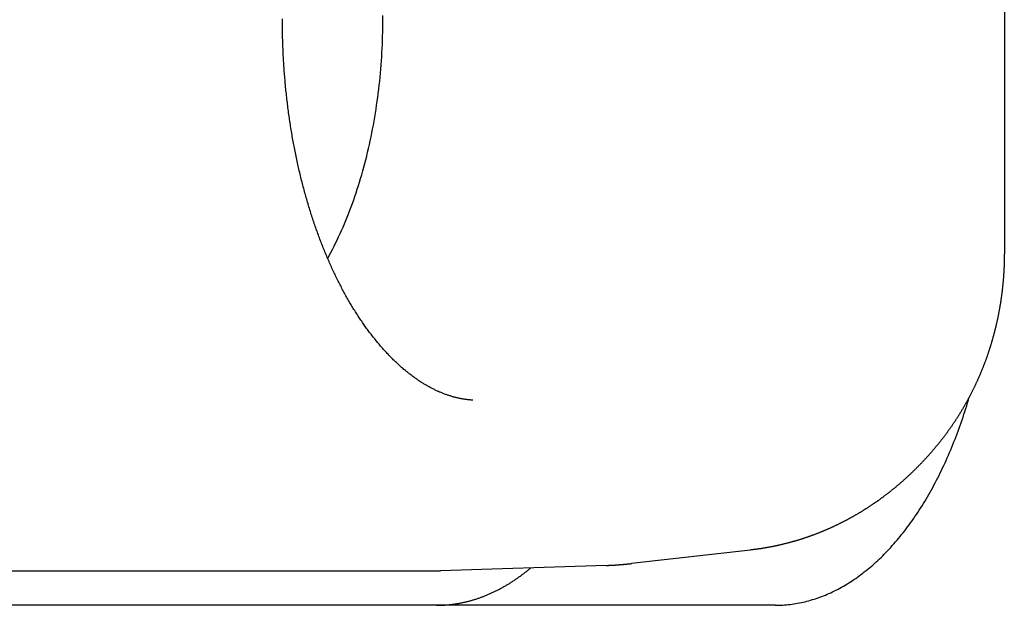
# Model space of a CAD drawing. Extents: x 987 to 2641, y 1244 to 2490.
# Tile 77 of 138: x 2582 to 2596, y 1753 to 1762. Entities that reach past the tile are written whole.
import ezdxf

# ---------------------------------------------------------------- set-up
doc = ezdxf.new("R2010")
doc.units = 0
doc.layers.add('KF_GRAVIS_8_REAR', color=7, linetype='CONTINUOUS')

# ---------------------------------------------------------------- blocks, each defined once
blk = doc.blocks.new('KF_GRAVIS_8_REAR')
at = {"layer": 'KF_GRAVIS_8_REAR'}
for p, q in [((81.94139, -380.61682), (81.94139, -387.38318)), ((78.25869, -391.69744), (76.52949, -391.89401)), ((57.29782, -392), (73.70168, -392)), ((76.16399, -391.92069), (73.75525, -391.99913)), ((72.71031, -392.5), (59.17511, -392.5)), ((78.61561, -392.5), (72.71031, -392.5))]:
    blk.add_line(p, q, dxfattribs=at)
for points in [[(74.2283, -389.523, 0), (74.2183, -389.523, 0), (74.2083, -389.522, 0), (74.1982, -389.521, 0), (74.1881, -389.52, 0), (74.1781, -389.519, 0), (74.168, -389.518, 0), (74.1579, -389.517, 0), (74.1477, -389.516, 0), (74.1376, -389.515, 0), (74.1274, -389.513, 0), (74.1173, -389.512, 0), (74.1071, -389.51, 0), (74.0969, -389.509, 0), (74.0867, -389.507, 0), (74.0765, -389.505, 0), (74.0663, -389.503, 0), (74.0561, -389.501, 0), (74.0458, -389.499, 0), (74.0355, -389.497, 0), (74.0253, -389.495, 0), (74.015, -389.493, 0), (74.0047, -389.49, 0), (73.9944, -389.488, 0), (73.9841, -389.485, 0), (73.9737, -389.483, 0), (73.9634, -389.48, 0), (73.953, -389.477, 0), (73.9427, -389.475, 0), (73.9323, -389.472, 0), (73.9219, -389.469, 0), (73.9115, -389.465, 0), (73.9011, -389.462, 0), (73.8907, -389.459, 0), (73.8802, -389.456, 0), (73.8698, -389.452, 0), (73.8593, -389.449, 0), (73.8489, -389.445, 0), (73.8384, -389.441, 0), (73.8279, -389.438, 0), (73.8174, -389.434, 0), (73.8069, -389.43, 0), (73.7964, -389.426, 0), (73.7858, -389.421, 0), (73.7753, -389.417, 0), (73.7647, -389.413, 0), (73.7542, -389.408, 0), (73.7436, -389.404, 0), (73.733, -389.399, 0), (73.7224, -389.395, 0), (73.7118, -389.39, 0), (73.7012, -389.385, 0), (73.6906, -389.38, 0), (73.68, -389.375, 0), (73.6694, -389.37, 0), (73.6587, -389.365, 0), (73.6481, -389.359, 0), (73.6374, -389.354, 0), (73.6267, -389.348, 0), (73.616, -389.343, 0), (73.6054, -389.337, 0), (73.5947, -389.331, 0), (73.5839, -389.325, 0), (73.5732, -389.319, 0), (73.5625, -389.313, 0), (73.5518, -389.307, 0), (73.541, -389.301, 0), (73.5303, -389.294, 0), (73.5195, -389.288, 0), (73.5088, -389.281, 0), (73.498, -389.274, 0), (73.4872, -389.268, 0), (73.4764, -389.261, 0), (73.4656, -389.254, 0), (73.4548, -389.247, 0), (73.444, -389.24, 0), (73.4332, -389.232, 0), (73.4224, -389.225, 0), (73.4115, -389.217, 0), (73.4007, -389.21, 0), (73.3898, -389.202, 0), (73.379, -389.194, 0), (73.3681, -389.187, 0), (73.3572, -389.179, 0), (73.3464, -389.17, 0), (73.3355, -389.162, 0), (73.3246, -389.154, 0), (73.3137, -389.146, 0), (73.3028, -389.137, 0), (73.2919, -389.129, 0), (73.281, -389.12, 0), (73.27, -389.111, 0), (73.2591, -389.102, 0), (73.2482, -389.093, 0), (73.2372, -389.084, 0), (73.2263, -389.075, 0), (73.2153, -389.065, 0), (73.2044, -389.056, 0), (73.1934, -389.047, 0), (73.1825, -389.037, 0), (73.1715, -389.027, 0), (73.1605, -389.017, 0), (73.1495, -389.007, 0), (73.1385, -388.997, 0), (73.1276, -388.987, 0), (73.1166, -388.977, 0), (73.1056, -388.966, 0), (73.0946, -388.956, 0), (73.0837, -388.945, 0), (73.0727, -388.935, 0), (73.0617, -388.924, 0), (73.0508, -388.913, 0), (73.0399, -388.902, 0), (73.0289, -388.891, 0), (73.018, -388.879, 0), (73.0071, -388.868, 0), (72.9962, -388.857, 0), (72.9853, -388.845, 0), (72.9744, -388.833, 0), (72.9635, -388.822, 0), (72.9527, -388.81, 0), (72.9418, -388.798, 0), (72.931, -388.786, 0), (72.9201, -388.774, 0), (72.9093, -388.761, 0), (72.8985, -388.749, 0), (72.8877, -388.737, 0), (72.8769, -388.724, 0), (72.8662, -388.711, 0), (72.8554, -388.699, 0), (72.8447, -388.686, 0), (72.8339, -388.673, 0), (72.8232, -388.66, 0), (72.8126, -388.647, 0), (72.8019, -388.633, 0), (72.7912, -388.62, 0), (72.7806, -388.606, 0), (72.77, -388.593, 0), (72.7594, -388.579, 0), (72.7488, -388.565, 0), (72.7382, -388.552, 0), (72.7277, -388.538, 0), (72.7172, -388.524, 0), (72.7067, -388.509, 0), (72.6962, -388.495, 0), (72.6857, -388.481, 0), (72.6753, -388.466, 0), (72.6649, -388.452, 0), (72.6545, -388.437, 0), (72.6441, -388.422, 0), (72.6338, -388.408, 0), (72.6235, -388.393, 0), (72.6132, -388.378, 0), (72.6029, -388.362, 0), (72.5927, -388.347, 0), (72.5825, -388.332, 0), (72.5723, -388.316, 0), (72.5621, -388.301, 0), (72.552, -388.285, 0), (72.5419, -388.27, 0), (72.5318, -388.254, 0), (72.5217, -388.238, 0), (72.5117, -388.222, 0), (72.5017, -388.206, 0), (72.4918, -388.19, 0), (72.4818, -388.174, 0), (72.4719, -388.157, 0), (72.4621, -388.141, 0), (72.4522, -388.124, 0), (72.4424, -388.108, 0), (72.4326, -388.091, 0), (72.4229, -388.074, 0), (72.4132, -388.057, 0), (72.4035, -388.04, 0), (72.3939, -388.023, 0), (72.3843, -388.006, 0), (72.3747, -387.989, 0), (72.3652, -387.971, 0), (72.3557, -387.954, 0), (72.3462, -387.936, 0), (72.3368, -387.919, 0), (72.3274, -387.901, 0), (72.3181, -387.883, 0), (72.3087, -387.865, 0), (72.2995, -387.847, 0), (72.2902, -387.829, 0), (72.281, -387.811, 0), (72.2719, -387.793, 0), (72.2627, -387.774, 0), (72.2537, -387.756, 0), (72.2446, -387.738, 0), (72.2356, -387.719, 0), (72.2266, -387.7, 0), (72.2177, -387.682, 0), (72.2088, -387.663, 0), (72.2, -387.644, 0), (72.1912, -387.625, 0), (72.1824, -387.606, 0), (72.1737, -387.587, 0), (72.165, -387.568, 0), (72.1563, -387.548, 0), (72.1477, -387.529, 0), (72.1392, -387.509, 0), (72.1307, -387.49, 0), (72.1222, -387.47, 0), (72.1138, -387.451, 0), (72.1054, -387.431, 0), (72.097, -387.411, 0), (72.0887, -387.391, 0), (72.0805, -387.371, 0), (72.0723, -387.351, 0), (72.0641, -387.331, 0), (72.056, -387.311, 0), (72.0479, -387.291, 0), (72.0399, -387.27, 0), (72.0319, -387.25, 0), (72.024, -387.229, 0), (72.0161, -387.209, 0), (72.0083, -387.188, 0), (72.0005, -387.167, 0), (71.9927, -387.147, 0), (71.985, -387.126, 0), (71.9774, -387.105, 0), (71.9698, -387.084, 0), (71.9622, -387.063, 0), (71.9547, -387.042, 0), (71.9473, -387.021, 0), (71.9399, -386.999, 0), (71.9325, -386.978, 0), (71.9252, -386.957, 0), (71.918, -386.935, 0), (71.9107, -386.914, 0), (71.9036, -386.892, 0), (71.8965, -386.871, 0), (71.8894, -386.849, 0), (71.8824, -386.827, 0), (71.8755, -386.805, 0), (71.8686, -386.783, 0), (71.8618, -386.761, 0), (71.855, -386.739, 0), (71.8482, -386.717, 0), (71.8416, -386.695, 0), (71.8349, -386.673, 0), (71.8284, -386.651, 0), (71.8218, -386.628, 0), (71.8154, -386.606, 0), (71.8089, -386.584, 0), (71.8026, -386.561, 0), (71.7963, -386.539, 0), (71.79, -386.516, 0), (71.7838, -386.493, 0), (71.7777, -386.471, 0), (71.7716, -386.448, 0), (71.7656, -386.425, 0), (71.7596, -386.402, 0), (71.7537, -386.379, 0), (71.7478, -386.356, 0), (71.742, -386.333, 0), (71.7363, -386.31, 0), (71.7306, -386.287, 0), (71.7249, -386.264, 0), (71.7193, -386.241, 0), (71.7138, -386.217, 0), (71.7083, -386.194, 0), (71.7029, -386.171, 0), (71.6976, -386.147, 0), (71.6923, -386.124, 0), (71.687, -386.1, 0), (71.6818, -386.077, 0), (71.6767, -386.053, 0), (71.6716, -386.029, 0), (71.6666, -386.006, 0), (71.6617, -385.982, 0), (71.6568, -385.958, 0), (71.6519, -385.934, 0), (71.6471, -385.91, 0), (71.6424, -385.886, 0), (71.6377, -385.862, 0), (71.6331, -385.838, 0), (71.6286, -385.814, 0), (71.6241, -385.79, 0), (71.6197, -385.766, 0), (71.6153, -385.742, 0), (71.611, -385.718, 0), (71.6067, -385.694, 0), (71.6025, -385.669, 0), (71.5984, -385.645, 0), (71.5943, -385.621, 0), (71.5903, -385.596, 0), (71.5864, -385.572, 0), (71.5825, -385.548, 0), (71.5786, -385.523, 0), (71.5749, -385.499, 0), (71.5711, -385.474, 0), (71.5675, -385.449, 0), (71.5639, -385.425, 0), (71.5604, -385.4, 0), (71.5569, -385.375, 0), (71.5535, -385.351, 0), (71.5501, -385.326, 0), (71.5469, -385.301, 0), (71.5436, -385.277, 0), (71.5405, -385.252, 0), (71.5374, -385.227, 0), (71.5343, -385.202, 0), (71.5314, -385.177, 0), (71.5285, -385.152, 0), (71.5256, -385.127, 0), (71.5228, -385.102, 0), (71.5201, -385.077, 0), (71.5174, -385.052, 0), (71.5148, -385.027, 0), (71.5123, -385.002, 0), (71.5098, -384.977, 0), (71.5074, -384.952, 0), (71.5051, -384.927, 0), (71.5028, -384.902, 0), (71.5006, -384.876, 0), (71.4984, -384.851, 0), (71.4963, -384.826, 0), (71.4943, -384.801, 0), (71.4923, -384.776, 0), (71.4904, -384.75, 0), (71.4886, -384.725, 0), (71.4868, -384.7, 0), (71.4851, -384.674, 0), (71.4834, -384.649, 0), (71.4819, -384.624, 0), (71.4803, -384.598, 0), (71.4789, -384.573, 0), (71.4775, -384.548, 0), (71.4761, -384.522, 0), (71.4749, -384.497, 0), (71.4737, -384.471, 0), (71.4725, -384.446, 0), (71.4714, -384.421, 0), (71.4704, -384.395, 0), (71.4695, -384.37, 0), (71.4686, -384.344, 0), (71.4677, -384.319, 0), (71.467, -384.293, 0), (71.4663, -384.268, 0), (71.4656, -384.242, 0), (71.4651, -384.217, 0), (71.4646, -384.191, 0), (71.4641, -384.166, 0), (71.4637, -384.14, 0), (71.4634, -384.115, 0), (71.4632, -384.089, 0), (71.463, -384.064, 0), (71.4628, -384.038, 0), (71.4628, -384.013, 0), (71.4628, -383.987, 0)], [(72.1201, -387.466, 0), (72.1437, -387.422, 0), (72.167, -387.379, 0), (72.1901, -387.334, 0), (72.2128, -387.289, 0), (72.2352, -387.244, 0), (72.2573, -387.198, 0), (72.2791, -387.152, 0), (72.3006, -387.105, 0), (72.3218, -387.058, 0), (72.3426, -387.011, 0), (72.3631, -386.963, 0), (72.3833, -386.914, 0), (72.4031, -386.866, 0), (72.4226, -386.816, 0), (72.4418, -386.767, 0), (72.4606, -386.717, 0), (72.479, -386.666, 0), (72.4972, -386.615, 0), (72.5149, -386.564, 0), (72.5324, -386.513, 0), (72.5494, -386.461, 0), (72.5662, -386.409, 0), (72.5825, -386.356, 0), (72.5985, -386.303, 0), (72.6141, -386.25, 0), (72.6294, -386.196, 0), (72.6443, -386.142, 0), (72.6588, -386.088, 0), (72.6729, -386.033, 0), (72.6867, -385.979, 0), (72.7001, -385.924, 0), (72.7131, -385.868, 0), (72.7257, -385.813, 0), (72.738, -385.757, 0), (72.7498, -385.701, 0), (72.7613, -385.644, 0), (72.7724, -385.588, 0), (72.7831, -385.531, 0), (72.7934, -385.474, 0), (72.8033, -385.416, 0), (72.8129, -385.359, 0), (72.822, -385.301, 0), (72.8307, -385.243, 0), (72.8391, -385.185, 0), (72.847, -385.127, 0), (72.8545, -385.069, 0), (72.8617, -385.01, 0), (72.8684, -384.951, 0), (72.8747, -384.893, 0), (72.8807, -384.834, 0), (72.8862, -384.775, 0), (72.8913, -384.716, 0), (72.896, -384.656, 0), (72.9003, -384.597, 0), (72.9042, -384.537, 0), (72.9077, -384.478, 0), (72.9108, -384.418, 0), (72.9134, -384.359, 0), (72.9157, -384.299, 0), (72.9175, -384.239, 0), (72.919, -384.179, 0), (72.92, -384.12, 0), (72.9206, -384.06, 0), (72.9208, -384, 0), (72.9206, -383.94, 0)], [(81.9414, -387.383, 0), (81.9414, -387.391, 0), (81.9414, -387.399, 0), (81.9413, -387.407, 0), (81.9413, -387.415, 0), (81.9412, -387.423, 0), (81.9412, -387.43, 0), (81.9411, -387.438, 0), (81.941, -387.446, 0), (81.9409, -387.454, 0), (81.9407, -387.462, 0), (81.9406, -387.47, 0), (81.9405, -387.478, 0), (81.9403, -387.485, 0), (81.9401, -387.493, 0), (81.9399, -387.501, 0), (81.9397, -387.509, 0), (81.9395, -387.517, 0), (81.9393, -387.525, 0), (81.939, -387.533, 0), (81.9388, -387.54, 0), (81.9385, -387.548, 0), (81.9382, -387.556, 0), (81.938, -387.564, 0), (81.9376, -387.572, 0), (81.9373, -387.58, 0), (81.937, -387.588, 0), (81.9366, -387.595, 0), (81.9363, -387.603, 0), (81.9359, -387.611, 0), (81.9355, -387.619, 0), (81.9351, -387.627, 0), (81.9347, -387.635, 0), (81.9343, -387.643, 0), (81.9339, -387.65, 0), (81.9334, -387.658, 0), (81.933, -387.666, 0), (81.9325, -387.674, 0), (81.932, -387.682, 0), (81.9315, -387.69, 0), (81.931, -387.698, 0), (81.9304, -387.705, 0), (81.9299, -387.713, 0), (81.9293, -387.721, 0), (81.9288, -387.729, 0), (81.9282, -387.737, 0), (81.9276, -387.745, 0), (81.927, -387.752, 0), (81.9264, -387.76, 0), (81.9257, -387.768, 0), (81.9251, -387.776, 0), (81.9244, -387.784, 0), (81.9238, -387.792, 0), (81.9231, -387.799, 0), (81.9224, -387.807, 0), (81.9217, -387.815, 0), (81.9209, -387.823, 0), (81.9202, -387.831, 0), (81.9194, -387.838, 0), (81.9187, -387.846, 0), (81.9179, -387.854, 0), (81.9171, -387.862, 0), (81.9163, -387.87, 0), (81.9155, -387.878, 0), (81.9146, -387.885, 0), (81.9138, -387.893, 0), (81.9129, -387.901, 0), (81.9121, -387.909, 0), (81.9112, -387.917, 0), (81.9103, -387.924, 0), (81.9094, -387.932, 0), (81.9084, -387.94, 0), (81.9075, -387.948, 0), (81.9065, -387.956, 0), (81.9056, -387.963, 0), (81.9046, -387.971, 0), (81.9036, -387.979, 0), (81.9026, -387.987, 0), (81.9016, -387.995, 0), (81.9005, -388.002, 0), (81.8995, -388.01, 0), (81.8984, -388.018, 0), (81.8974, -388.026, 0), (81.8963, -388.033, 0), (81.8952, -388.041, 0), (81.8941, -388.049, 0), (81.8929, -388.057, 0), (81.8918, -388.065, 0), (81.8907, -388.072, 0), (81.8895, -388.08, 0), (81.8883, -388.088, 0), (81.8871, -388.096, 0), (81.8859, -388.103, 0), (81.8847, -388.111, 0), (81.8835, -388.119, 0), (81.8822, -388.127, 0), (81.881, -388.134, 0), (81.8797, -388.142, 0), (81.8784, -388.15, 0), (81.8771, -388.158, 0), (81.8758, -388.165, 0), (81.8745, -388.173, 0), (81.8731, -388.181, 0), (81.8718, -388.189, 0), (81.8704, -388.196, 0), (81.869, -388.204, 0), (81.8676, -388.212, 0), (81.8662, -388.219, 0), (81.8648, -388.227, 0), (81.8634, -388.235, 0), (81.8619, -388.243, 0), (81.8605, -388.25, 0), (81.859, -388.258, 0), (81.8575, -388.266, 0), (81.856, -388.273, 0), (81.8545, -388.281, 0), (81.853, -388.289, 0), (81.8514, -388.296, 0), (81.8499, -388.304, 0), (81.8483, -388.312, 0), (81.8467, -388.32, 0), (81.8451, -388.327, 0), (81.8435, -388.335, 0), (81.8419, -388.343, 0), (81.8403, -388.35, 0), (81.8386, -388.358, 0), (81.837, -388.366, 0), (81.8353, -388.373, 0), (81.8336, -388.381, 0), (81.8319, -388.389, 0), (81.8302, -388.396, 0), (81.8285, -388.404, 0), (81.8267, -388.412, 0), (81.825, -388.419, 0), (81.8232, -388.427, 0), (81.8214, -388.434, 0), (81.8196, -388.442, 0), (81.8178, -388.45, 0), (81.816, -388.457, 0), (81.8142, -388.465, 0), (81.8123, -388.473, 0), (81.8105, -388.48, 0), (81.8086, -388.488, 0), (81.8067, -388.495, 0), (81.8048, -388.503, 0), (81.8029, -388.511, 0), (81.801, -388.518, 0), (81.799, -388.526, 0), (81.7971, -388.534, 0), (81.7951, -388.541, 0), (81.7931, -388.549, 0), (81.7911, -388.556, 0), (81.7891, -388.564, 0), (81.7871, -388.571, 0), (81.7851, -388.579, 0), (81.783, -388.587, 0), (81.7809, -388.594, 0), (81.7789, -388.602, 0), (81.7768, -388.609, 0), (81.7747, -388.617, 0), (81.7726, -388.624, 0), (81.7704, -388.632, 0), (81.7683, -388.639, 0), (81.7661, -388.647, 0), (81.764, -388.655, 0), (81.7618, -388.662, 0), (81.7596, -388.67, 0), (81.7574, -388.677, 0), (81.7551, -388.685, 0), (81.7529, -388.692, 0), (81.7507, -388.7, 0), (81.7484, -388.707, 0), (81.7461, -388.715, 0), (81.7438, -388.722, 0), (81.7415, -388.73, 0), (81.7392, -388.737, 0), (81.7369, -388.745, 0), (81.7345, -388.752, 0), (81.7322, -388.76, 0), (81.7298, -388.767, 0), (81.7274, -388.775, 0), (81.725, -388.782, 0), (81.7226, -388.79, 0), (81.7202, -388.797, 0), (81.7178, -388.804, 0), (81.7153, -388.812, 0), (81.7128, -388.819, 0), (81.7104, -388.827, 0), (81.7079, -388.834, 0), (81.7054, -388.842, 0), (81.7029, -388.849, 0), (81.7003, -388.856, 0), (81.6978, -388.864, 0), (81.6952, -388.871, 0), (81.6927, -388.879, 0), (81.6901, -388.886, 0), (81.6875, -388.894, 0), (81.6849, -388.901, 0), (81.6822, -388.908, 0), (81.6796, -388.916, 0), (81.677, -388.923, 0), (81.6743, -388.93, 0), (81.6716, -388.938, 0), (81.6689, -388.945, 0), (81.6662, -388.953, 0), (81.6635, -388.96, 0), (81.6608, -388.967, 0), (81.658, -388.975, 0), (81.6553, -388.982, 0), (81.6525, -388.989, 0), (81.6497, -388.997, 0), (81.6469, -389.004, 0), (81.6441, -389.011, 0), (81.6413, -389.019, 0), (81.6385, -389.026, 0), (81.6356, -389.033, 0), (81.6327, -389.04, 0), (81.6299, -389.048, 0), (81.627, -389.055, 0), (81.6241, -389.062, 0), (81.6212, -389.07, 0), (81.6182, -389.077, 0), (81.6153, -389.084, 0), (81.6123, -389.091, 0), (81.6094, -389.099, 0), (81.6064, -389.106, 0), (81.6034, -389.113, 0), (81.6004, -389.12, 0), (81.5974, -389.128, 0), (81.5943, -389.135, 0), (81.5913, -389.142, 0), (81.5882, -389.149, 0), (81.5852, -389.156, 0), (81.5821, -389.164, 0), (81.579, -389.171, 0), (81.5759, -389.178, 0), (81.5727, -389.185, 0), (81.5696, -389.192, 0), (81.5664, -389.2, 0), (81.5633, -389.207, 0), (81.5601, -389.214, 0), (81.5569, -389.221, 0), (81.5537, -389.228, 0), (81.5505, -389.235, 0), (81.5472, -389.243, 0), (81.544, -389.25, 0), (81.5407, -389.257, 0), (81.5375, -389.264, 0), (81.5342, -389.271, 0), (81.5309, -389.278, 0), (81.5276, -389.285, 0), (81.5243, -389.292, 0), (81.5209, -389.299, 0), (81.5176, -389.307, 0), (81.5142, -389.314, 0), (81.5108, -389.321, 0), (81.5075, -389.328, 0), (81.5041, -389.335, 0), (81.5006, -389.342, 0), (81.4972, -389.349, 0), (81.4938, -389.356, 0), (81.4903, -389.363, 0), (81.4869, -389.37, 0), (81.4834, -389.377, 0), (81.4799, -389.384, 0), (81.4764, -389.391, 0), (81.4729, -389.398, 0), (81.4693, -389.405, 0), (81.4658, -389.412, 0), (81.4623, -389.419, 0), (81.4587, -389.426, 0), (81.4551, -389.433, 0), (81.4515, -389.44, 0), (81.4479, -389.447, 0), (81.4443, -389.454, 0), (81.4407, -389.461, 0), (81.437, -389.468, 0), (81.4334, -389.475, 0), (81.4297, -389.482, 0), (81.426, -389.489, 0), (81.4223, -389.496, 0), (81.4186, -389.502, 0), (81.4149, -389.509, 0), (81.4111, -389.516, 0), (81.4074, -389.523, 0), (81.4036, -389.53, 0), (81.3999, -389.537, 0), (81.3961, -389.544, 0), (81.3923, -389.551, 0), (81.3885, -389.557, 0), (81.3846, -389.564, 0), (81.3808, -389.571, 0), (81.377, -389.578, 0), (81.3731, -389.585, 0), (81.3692, -389.592, 0), (81.3653, -389.598, 0), (81.3614, -389.605, 0), (81.3575, -389.612, 0), (81.3536, -389.619, 0), (81.3497, -389.626, 0), (81.3457, -389.632, 0), (81.3418, -389.639, 0), (81.3378, -389.646, 0), (81.3338, -389.653, 0), (81.3298, -389.659, 0), (81.3258, -389.666, 0), (81.3218, -389.673, 0), (81.3177, -389.679, 0), (81.3137, -389.686, 0), (81.3096, -389.693, 0), (81.3055, -389.7, 0), (81.3014, -389.706, 0), (81.2973, -389.713, 0), (81.2932, -389.72, 0), (81.2891, -389.726, 0), (81.285, -389.733, 0), (81.2808, -389.74, 0), (81.2767, -389.746, 0), (81.2725, -389.753, 0), (81.2683, -389.76, 0), (81.2641, -389.766, 0), (81.2599, -389.773, 0), (81.2557, -389.779, 0), (81.2514, -389.786, 0), (81.2472, -389.793, 0), (81.2429, -389.799, 0), (81.2386, -389.806, 0), (81.2344, -389.812, 0), (81.2301, -389.819, 0), (81.2258, -389.825, 0), (81.2214, -389.832, 0), (81.2171, -389.838, 0), (81.2128, -389.845, 0), (81.2084, -389.851, 0), (81.204, -389.858, 0), (81.1996, -389.864, 0), (81.1952, -389.871, 0), (81.1908, -389.877, 0), (81.1864, -389.884, 0), (81.182, -389.89, 0), (81.1776, -389.897, 0), (81.1731, -389.903, 0), (81.1686, -389.91, 0), (81.1641, -389.916, 0), (81.1597, -389.923, 0), (81.1552, -389.929, 0), (81.1506, -389.935, 0), (81.1461, -389.942, 0), (81.1416, -389.948, 0), (81.137, -389.955, 0), (81.1325, -389.961, 0), (81.1279, -389.967, 0), (81.1233, -389.974, 0), (81.1187, -389.98, 0), (81.1141, -389.986, 0), (81.1095, -389.993, 0), (81.1048, -389.999, 0), (81.1002, -390.005, 0), (81.0955, -390.012, 0), (81.0909, -390.018, 0), (81.0862, -390.024, 0), (81.0815, -390.03, 0), (81.0768, -390.037, 0), (81.0721, -390.043, 0), (81.0673, -390.049, 0), (81.0626, -390.056, 0), (81.0578, -390.062, 0), (81.0531, -390.068, 0), (81.0483, -390.074, 0), (81.0435, -390.08, 0), (81.0387, -390.087, 0), (81.0339, -390.093, 0), (81.0291, -390.099, 0), (81.0243, -390.105, 0), (81.0194, -390.111, 0), (81.0146, -390.117, 0), (81.0097, -390.124, 0), (81.0048, -390.13, 0), (80.9999, -390.136, 0), (80.995, -390.142, 0), (80.9901, -390.148, 0), (80.9852, -390.154, 0), (80.9802, -390.16, 0), (80.9753, -390.166, 0)], [(78.6156, -392.5, 0), (78.6428, -392.5, 0), (78.67, -392.499, 0), (78.6972, -392.498, 0), (78.7244, -392.497, 0), (78.7516, -392.495, 0), (78.7787, -392.493, 0), (78.8059, -392.49, 0), (78.833, -392.487, 0), (78.8602, -392.483, 0), (78.8873, -392.48, 0), (78.9144, -392.475, 0), (78.9414, -392.471, 0), (78.9685, -392.465, 0), (78.9955, -392.46, 0), (79.0225, -392.454, 0), (79.0494, -392.448, 0), (79.0764, -392.441, 0), (79.1033, -392.434, 0), (79.1301, -392.426, 0), (79.1569, -392.418, 0), (79.1837, -392.41, 0), (79.2105, -392.401, 0), (79.2371, -392.392, 0), (79.2638, -392.383, 0), (79.2904, -392.373, 0), (79.3169, -392.362, 0), (79.3434, -392.352, 0), (79.3699, -392.34, 0), (79.3962, -392.329, 0), (79.4226, -392.317, 0), (79.4488, -392.305, 0), (79.475, -392.292, 0), (79.5012, -392.279, 0), (79.5273, -392.265, 0), (79.5533, -392.251, 0), (79.5792, -392.237, 0), (79.6051, -392.222, 0), (79.6309, -392.207, 0), (79.6566, -392.192, 0), (79.6822, -392.176, 0), (79.7078, -392.16, 0), (79.7332, -392.143, 0), (79.7586, -392.126, 0), (79.784, -392.109, 0), (79.8092, -392.091, 0), (79.8343, -392.073, 0), (79.8594, -392.055, 0), (79.8843, -392.036, 0), (79.9092, -392.016, 0), (79.9339, -391.997, 0), (79.9586, -391.977, 0), (79.9832, -391.956, 0), (80.0076, -391.936, 0), (80.032, -391.915, 0), (80.0562, -391.893, 0), (80.0804, -391.871, 0), (80.1044, -391.849, 0), (80.1283, -391.826, 0), (80.1521, -391.804, 0), (80.1758, -391.78, 0), (80.1994, -391.757, 0), (80.2229, -391.733, 0), (80.2462, -391.708, 0), (80.2695, -391.684, 0), (80.2926, -391.659, 0), (80.3155, -391.633, 0), (80.3384, -391.607, 0), (80.3611, -391.581, 0), (80.3837, -391.555, 0), (80.4062, -391.528, 0), (80.4285, -391.501, 0), (80.4507, -391.474, 0), (80.4727, -391.446, 0), (80.4947, -391.418, 0), (80.5164, -391.389, 0), (80.5381, -391.361, 0), (80.5596, -391.332, 0), (80.5809, -391.302, 0), (80.6021, -391.273, 0), (80.6232, -391.243, 0), (80.6441, -391.212, 0), (80.6649, -391.182, 0), (80.6855, -391.151, 0), (80.7059, -391.119, 0), (80.7262, -391.088, 0), (80.7463, -391.056, 0), (80.7663, -391.024, 0), (80.7861, -390.991, 0), (80.8058, -390.958, 0), (80.8253, -390.925, 0), (80.8446, -390.892, 0), (80.8638, -390.858, 0), (80.8828, -390.824, 0), (80.9016, -390.79, 0), (80.9203, -390.756, 0), (80.9388, -390.721, 0), (80.9571, -390.686, 0), (80.9752, -390.651, 0), (80.9932, -390.615, 0), (81.011, -390.579, 0), (81.0286, -390.543, 0), (81.046, -390.506, 0), (81.0633, -390.47, 0), (81.0803, -390.433, 0), (81.0972, -390.396, 0), (81.1139, -390.358, 0), (81.1304, -390.321, 0), (81.1468, -390.283, 0), (81.1629, -390.244, 0), (81.1789, -390.206, 0), (81.1946, -390.167, 0), (81.2102, -390.129, 0), (81.2256, -390.089, 0), (81.2408, -390.05, 0), (81.2557, -390.01, 0), (81.2705, -389.971, 0), (81.2851, -389.931, 0), (81.2995, -389.89, 0), (81.3137, -389.85, 0), (81.3277, -389.809, 0), (81.3415, -389.768, 0), (81.3551, -389.727, 0), (81.3685, -389.686, 0), (81.3817, -389.645, 0), (81.3946, -389.603, 0), (81.4074, -389.561, 0), (81.42, -389.519, 0), (81.4323, -389.477, 0)], [(80.9753, -390.166, 0), (80.97, -390.173, 0), (80.9647, -390.179, 0), (80.9594, -390.186, 0), (80.9541, -390.192, 0), (80.9487, -390.199, 0), (80.9434, -390.205, 0), (80.938, -390.211, 0), (80.9326, -390.218, 0), (80.9273, -390.224, 0), (80.9219, -390.231, 0), (80.9165, -390.237, 0), (80.911, -390.243, 0), (80.9056, -390.25, 0), (80.9002, -390.256, 0), (80.8947, -390.262, 0), (80.8893, -390.269, 0), (80.8838, -390.275, 0), (80.8783, -390.281, 0), (80.8728, -390.288, 0), (80.8673, -390.294, 0), (80.8618, -390.3, 0), (80.8563, -390.307, 0), (80.8507, -390.313, 0), (80.8452, -390.319, 0), (80.8396, -390.325, 0), (80.834, -390.332, 0), (80.8284, -390.338, 0), (80.8228, -390.344, 0), (80.8172, -390.35, 0), (80.8116, -390.356, 0), (80.806, -390.363, 0), (80.8003, -390.369, 0), (80.7947, -390.375, 0), (80.789, -390.381, 0), (80.7833, -390.387, 0), (80.7777, -390.393, 0), (80.772, -390.399, 0), (80.7663, -390.405, 0), (80.7605, -390.412, 0), (80.7548, -390.418, 0), (80.7491, -390.424, 0), (80.7433, -390.43, 0), (80.7376, -390.436, 0), (80.7318, -390.442, 0), (80.726, -390.448, 0), (80.7202, -390.454, 0), (80.7144, -390.46, 0), (80.7086, -390.466, 0), (80.7027, -390.472, 0), (80.6969, -390.478, 0), (80.6911, -390.484, 0), (80.6852, -390.49, 0), (80.6793, -390.496, 0), (80.6734, -390.502, 0), (80.6675, -390.507, 0), (80.6616, -390.513, 0), (80.6557, -390.519, 0), (80.6498, -390.525, 0), (80.6439, -390.531, 0), (80.6379, -390.537, 0), (80.632, -390.543, 0), (80.626, -390.549, 0), (80.62, -390.554, 0), (80.614, -390.56, 0), (80.608, -390.566, 0), (80.602, -390.572, 0), (80.596, -390.578, 0), (80.5899, -390.583, 0), (80.5839, -390.589, 0), (80.5778, -390.595, 0), (80.5718, -390.601, 0), (80.5657, -390.606, 0), (80.5596, -390.612, 0), (80.5535, -390.618, 0), (80.5474, -390.623, 0), (80.5413, -390.629, 0), (80.5351, -390.635, 0), (80.529, -390.64, 0), (80.5229, -390.646, 0), (80.5167, -390.652, 0), (80.5105, -390.657, 0), (80.5043, -390.663, 0), (80.4981, -390.669, 0), (80.4919, -390.674, 0), (80.4857, -390.68, 0), (80.4795, -390.685, 0), (80.4733, -390.691, 0), (80.467, -390.696, 0), (80.4608, -390.702, 0), (80.4545, -390.707, 0), (80.4482, -390.713, 0), (80.4419, -390.718, 0), (80.4356, -390.724, 0), (80.4293, -390.729, 0), (80.423, -390.735, 0), (80.4167, -390.74, 0), (80.4103, -390.746, 0), (80.404, -390.751, 0), (80.3976, -390.756, 0), (80.3912, -390.762, 0), (80.3849, -390.767, 0), (80.3785, -390.773, 0), (80.3721, -390.778, 0), (80.3657, -390.783, 0), (80.3592, -390.789, 0), (80.3528, -390.794, 0), (80.3464, -390.799, 0), (80.3399, -390.804, 0), (80.3334, -390.81, 0), (80.327, -390.815, 0), (80.3205, -390.82, 0), (80.314, -390.825, 0), (80.3075, -390.831, 0), (80.301, -390.836, 0), (80.2945, -390.841, 0), (80.2879, -390.846, 0), (80.2814, -390.852, 0), (80.2748, -390.857, 0), (80.2683, -390.862, 0), (80.2617, -390.867, 0), (80.2551, -390.872, 0), (80.2485, -390.877, 0), (80.2419, -390.882, 0), (80.2353, -390.887, 0), (80.2287, -390.892, 0), (80.222, -390.898, 0), (80.2154, -390.903, 0), (80.2088, -390.908, 0), (80.2021, -390.913, 0), (80.1954, -390.918, 0), (80.1887, -390.923, 0), (80.182, -390.928, 0), (80.1753, -390.933, 0), (80.1686, -390.938, 0), (80.1619, -390.942, 0), (80.1552, -390.947, 0), (80.1484, -390.952, 0), (80.1417, -390.957, 0), (80.1349, -390.962, 0), (80.1282, -390.967, 0), (80.1214, -390.972, 0), (80.1146, -390.977, 0), (80.1078, -390.982, 0), (80.101, -390.986, 0), (80.0942, -390.991, 0), (80.0874, -390.996, 0), (80.0805, -391.001, 0), (80.0737, -391.006, 0), (80.0668, -391.01, 0), (80.06, -391.015, 0), (80.0531, -391.02, 0), (80.0462, -391.024, 0), (80.0393, -391.029, 0), (80.0324, -391.034, 0), (80.0255, -391.039, 0), (80.0186, -391.043, 0), (80.0117, -391.048, 0), (80.0047, -391.052, 0), (79.9978, -391.057, 0), (79.9908, -391.062, 0), (79.9838, -391.066, 0), (79.9769, -391.071, 0), (79.9699, -391.075, 0), (79.9629, -391.08, 0), (79.9559, -391.084, 0), (79.9489, -391.089, 0), (79.9419, -391.094, 0), (79.9348, -391.098, 0), (79.9278, -391.102, 0), (79.9207, -391.107, 0), (79.9137, -391.111, 0), (79.9066, -391.116, 0), (79.8995, -391.12, 0), (79.8925, -391.125, 0), (79.8854, -391.129, 0), (79.8783, -391.133, 0), (79.8711, -391.138, 0), (79.864, -391.142, 0), (79.8569, -391.146, 0), (79.8498, -391.151, 0), (79.8426, -391.155, 0), (79.8355, -391.159, 0), (79.8283, -391.164, 0), (79.8211, -391.168, 0), (79.8139, -391.172, 0), (79.8068, -391.176, 0), (79.7996, -391.181, 0), (79.7924, -391.185, 0), (79.7851, -391.189, 0), (79.7779, -391.193, 0), (79.7707, -391.197, 0), (79.7634, -391.202, 0), (79.7562, -391.206, 0), (79.7489, -391.21, 0), (79.7417, -391.214, 0), (79.7344, -391.218, 0), (79.7271, -391.222, 0), (79.7198, -391.226, 0), (79.7125, -391.23, 0), (79.7052, -391.234, 0), (79.6979, -391.238, 0), (79.6906, -391.242, 0), (79.6832, -391.246, 0), (79.6759, -391.25, 0), (79.6686, -391.254, 0), (79.6612, -391.258, 0), (79.6538, -391.262, 0), (79.6465, -391.266, 0), (79.6391, -391.27, 0), (79.6317, -391.274, 0), (79.6243, -391.277, 0), (79.6169, -391.281, 0), (79.6095, -391.285, 0), (79.6021, -391.289, 0), (79.5946, -391.293, 0), (79.5872, -391.297, 0), (79.5797, -391.3, 0), (79.5723, -391.304, 0), (79.5648, -391.308, 0), (79.5574, -391.312, 0), (79.5499, -391.315, 0), (79.5424, -391.319, 0), (79.5349, -391.323, 0), (79.5274, -391.326, 0), (79.5199, -391.33, 0), (79.5124, -391.334, 0), (79.5049, -391.337, 0), (79.4973, -391.341, 0), (79.4898, -391.344, 0), (79.4823, -391.348, 0), (79.4747, -391.351, 0), (79.4671, -391.355, 0), (79.4596, -391.359, 0), (79.452, -391.362, 0), (79.4444, -391.366, 0), (79.4368, -391.369, 0), (79.4292, -391.372, 0), (79.4216, -391.376, 0), (79.414, -391.379, 0), (79.4064, -391.383, 0), (79.3988, -391.386, 0), (79.3911, -391.39, 0), (79.3835, -391.393, 0), (79.3758, -391.396, 0), (79.3682, -391.4, 0), (79.3605, -391.403, 0), (79.3529, -391.406, 0), (79.3452, -391.409, 0), (79.3375, -391.413, 0), (79.3298, -391.416, 0), (79.3221, -391.419, 0), (79.3144, -391.422, 0), (79.3067, -391.426, 0), (79.299, -391.429, 0), (79.2913, -391.432, 0), (79.2835, -391.435, 0), (79.2758, -391.438, 0), (79.2681, -391.441, 0), (79.2603, -391.445, 0), (79.2525, -391.448, 0), (79.2448, -391.451, 0), (79.237, -391.454, 0), (79.2292, -391.457, 0), (79.2214, -391.46, 0), (79.2137, -391.463, 0), (79.2059, -391.466, 0), (79.1981, -391.469, 0), (79.1903, -391.472, 0), (79.1824, -391.475, 0), (79.1746, -391.478, 0), (79.1668, -391.48, 0), (79.159, -391.483, 0), (79.1511, -391.486, 0), (79.1433, -391.489, 0), (79.1354, -391.492, 0), (79.1276, -391.495, 0), (79.1197, -391.498, 0), (79.1118, -391.5, 0), (79.1039, -391.503, 0), (79.0961, -391.506, 0), (79.0882, -391.509, 0), (79.0803, -391.511, 0), (79.0724, -391.514, 0), (79.0645, -391.517, 0), (79.0566, -391.519, 0), (79.0486, -391.522, 0), (79.0407, -391.525, 0), (79.0328, -391.527, 0), (79.0249, -391.53, 0), (79.0169, -391.533, 0), (79.009, -391.535, 0), (79.001, -391.538, 0), (78.9931, -391.54, 0), (78.9851, -391.543, 0), (78.9771, -391.545, 0), (78.9691, -391.548, 0), (78.9612, -391.55, 0), (78.9532, -391.553, 0), (78.9452, -391.555, 0), (78.9372, -391.558, 0), (78.9292, -391.56, 0), (78.9212, -391.562, 0), (78.9132, -391.565, 0), (78.9052, -391.567, 0), (78.8971, -391.569, 0), (78.8891, -391.572, 0), (78.8811, -391.574, 0), (78.873, -391.576, 0), (78.865, -391.579, 0), (78.857, -391.581, 0), (78.8489, -391.583, 0), (78.8408, -391.585, 0), (78.8328, -391.587, 0), (78.8247, -391.59, 0), (78.8166, -391.592, 0), (78.8086, -391.594, 0), (78.8005, -391.596, 0), (78.7924, -391.598, 0), (78.7843, -391.6, 0), (78.7762, -391.602, 0), (78.7681, -391.604, 0), (78.76, -391.606, 0), (78.7519, -391.608, 0), (78.7438, -391.61, 0), (78.7357, -391.612, 0), (78.7276, -391.614, 0), (78.7194, -391.616, 0), (78.7113, -391.618, 0), (78.7032, -391.62, 0), (78.695, -391.622, 0), (78.6869, -391.624, 0), (78.6787, -391.626, 0), (78.6706, -391.628, 0), (78.6624, -391.63, 0), (78.6543, -391.631, 0), (78.6461, -391.633, 0), (78.638, -391.635, 0), (78.6298, -391.637, 0), (78.6216, -391.638, 0), (78.6134, -391.64, 0), (78.6052, -391.642, 0), (78.5971, -391.644, 0), (78.5889, -391.645, 0), (78.5807, -391.647, 0), (78.5725, -391.649, 0), (78.5643, -391.65, 0), (78.5561, -391.652, 0), (78.5479, -391.653, 0), (78.5397, -391.655, 0), (78.5314, -391.656, 0), (78.5232, -391.658, 0), (78.515, -391.659, 0), (78.5068, -391.661, 0), (78.4986, -391.662, 0), (78.4903, -391.664, 0), (78.4821, -391.665, 0), (78.4738, -391.667, 0), (78.4656, -391.668, 0), (78.4574, -391.67, 0), (78.4491, -391.671, 0), (78.4409, -391.672, 0), (78.4326, -391.674, 0), (78.4244, -391.675, 0), (78.4161, -391.676, 0), (78.4078, -391.678, 0), (78.3996, -391.679, 0), (78.3913, -391.68, 0), (78.383, -391.681, 0), (78.3748, -391.682, 0), (78.3665, -391.684, 0), (78.3582, -391.685, 0), (78.3499, -391.686, 0), (78.3417, -391.687, 0), (78.3334, -391.688, 0), (78.3251, -391.689, 0), (78.3168, -391.69, 0), (78.3085, -391.691, 0), (78.3002, -391.692, 0), (78.2919, -391.694, 0), (78.2836, -391.695, 0), (78.2753, -391.696, 0), (78.267, -391.696, 0), (78.2587, -391.697, 0)], [(73.7007, -392.5, 0), (73.7117, -392.5, 0), (73.7228, -392.5, 0), (73.7338, -392.5, 0), (73.7449, -392.499, 0), (73.7559, -392.499, 0), (73.767, -392.499, 0), (73.778, -392.498, 0), (73.7891, -392.498, 0), (73.8001, -392.497, 0), (73.8112, -392.497, 0), (73.8222, -392.496, 0), (73.8333, -392.495, 0), (73.8443, -392.494, 0), (73.8553, -392.493, 0), (73.8664, -392.492, 0), (73.8774, -392.491, 0), (73.8884, -392.49, 0), (73.8995, -392.489, 0), (73.9105, -392.488, 0), (73.9215, -392.487, 0), (73.9325, -392.485, 0), (73.9436, -392.484, 0), (73.9546, -392.482, 0), (73.9656, -392.481, 0), (73.9766, -392.479, 0), (73.9876, -392.477, 0), (73.9986, -392.475, 0), (74.0096, -392.474, 0), (74.0206, -392.472, 0), (74.0316, -392.47, 0), (74.0426, -392.468, 0), (74.0536, -392.465, 0), (74.0645, -392.463, 0), (74.0755, -392.461, 0), (74.0865, -392.459, 0), (74.0975, -392.456, 0), (74.1084, -392.454, 0), (74.1194, -392.451, 0), (74.1303, -392.449, 0), (74.1413, -392.446, 0), (74.1522, -392.443, 0), (74.1631, -392.441, 0), (74.1741, -392.438, 0), (74.185, -392.435, 0), (74.1959, -392.432, 0), (74.2068, -392.429, 0), (74.2177, -392.426, 0), (74.2286, -392.422, 0), (74.2395, -392.419, 0), (74.2504, -392.416, 0), (74.2613, -392.412, 0), (74.2721, -392.409, 0), (74.283, -392.405, 0), (74.2939, -392.402, 0), (74.3047, -392.398, 0), (74.3156, -392.395, 0), (74.3264, -392.391, 0), (74.3372, -392.387, 0), (74.348, -392.383, 0), (74.3588, -392.379, 0), (74.3696, -392.375, 0), (74.3804, -392.371, 0), (74.3912, -392.367, 0), (74.402, -392.362, 0), (74.4128, -392.358, 0), (74.4235, -392.354, 0), (74.4343, -392.349, 0), (74.445, -392.345, 0), (74.4558, -392.34, 0), (74.4665, -392.335, 0), (74.4772, -392.331, 0), (74.4879, -392.326, 0), (74.4986, -392.321, 0), (74.5093, -392.316, 0), (74.52, -392.311, 0), (74.5306, -392.306, 0), (74.5413, -392.301, 0), (74.5519, -392.296, 0), (74.5626, -392.291, 0), (74.5732, -392.285, 0), (74.5838, -392.28, 0), (74.5944, -392.275, 0), (74.605, -392.269, 0), (74.6156, -392.264, 0), (74.6262, -392.258, 0), (74.6367, -392.252, 0), (74.6473, -392.247, 0), (74.6578, -392.241, 0), (74.6683, -392.235, 0), (74.6788, -392.229, 0), (74.6893, -392.223, 0), (74.6998, -392.217, 0), (74.7103, -392.211, 0), (74.7208, -392.205, 0), (74.7312, -392.198, 0), (74.7416, -392.192, 0), (74.7521, -392.186, 0), (74.7625, -392.179, 0), (74.7729, -392.173, 0), (74.7833, -392.166, 0), (74.7936, -392.159, 0), (74.804, -392.153, 0), (74.8143, -392.146, 0), (74.8247, -392.139, 0), (74.835, -392.132, 0), (74.8453, -392.125, 0), (74.8556, -392.118, 0), (74.8659, -392.111, 0), (74.8761, -392.104, 0), (74.8864, -392.097, 0), (74.8966, -392.089, 0), (74.9068, -392.082, 0), (74.917, -392.075, 0), (74.9272, -392.067, 0), (74.9374, -392.06, 0), (74.9475, -392.052, 0), (74.9577, -392.045, 0), (74.9678, -392.037, 0), (74.9779, -392.029, 0), (74.988, -392.021, 0), (74.9981, -392.013, 0), (75.0082, -392.005, 0), (75.0182, -391.997, 0), (75.0282, -391.989, 0), (75.0383, -391.981, 0), (75.0483, -391.973, 0), (75.0582, -391.965, 0), (75.0682, -391.956, 0)], [(73.7017, -392, 0), (73.7021, -392, 0), (73.7025, -392, 0), (73.7029, -392, 0), (73.7034, -392, 0), (73.7038, -392, 0), (73.7042, -392, 0), (73.7046, -392, 0), (73.705, -392, 0), (73.7054, -392, 0), (73.7059, -392, 0), (73.7063, -392, 0), (73.7067, -392, 0), (73.7071, -392, 0), (73.7075, -392, 0), (73.708, -392, 0), (73.7084, -392, 0), (73.7088, -392, 0), (73.7092, -392, 0), (73.7096, -392, 0), (73.7101, -392, 0), (73.7105, -392, 0), (73.7109, -392, 0), (73.7113, -392, 0), (73.7117, -392, 0), (73.7121, -392, 0), (73.7126, -392, 0), (73.713, -392, 0), (73.7134, -392, 0), (73.7138, -392, 0), (73.7142, -392, 0), (73.7147, -392, 0), (73.7151, -392, 0), (73.7155, -392, 0), (73.7159, -392, 0), (73.7163, -392, 0), (73.7167, -392, 0), (73.7172, -392, 0), (73.7176, -392, 0), (73.718, -392, 0), (73.7184, -392, 0), (73.7188, -392, 0), (73.7193, -392, 0), (73.7197, -392, 0), (73.7201, -392, 0), (73.7205, -392, 0), (73.7209, -392, 0), (73.7214, -392, 0), (73.7218, -392, 0), (73.7222, -392, 0), (73.7226, -392, 0), (73.723, -392, 0), (73.7234, -392, 0), (73.7239, -392, 0), (73.7243, -392, 0), (73.7247, -392, 0), (73.7251, -392, 0), (73.7255, -392, 0), (73.726, -392, 0), (73.7264, -392, 0), (73.7268, -392, 0), (73.7272, -392, 0), (73.7276, -392, 0), (73.728, -392, 0), (73.7285, -392, 0), (73.7289, -392, 0), (73.7293, -392, 0), (73.7297, -392, 0), (73.7301, -392, 0), (73.7306, -392, 0), (73.731, -392, 0), (73.7314, -392, 0), (73.7318, -392, 0), (73.7322, -392, 0), (73.7327, -392, 0), (73.7331, -392, 0), (73.7335, -392, 0), (73.7339, -392, 0), (73.7343, -392, 0), (73.7347, -392, 0), (73.7352, -392, 0), (73.7356, -392, 0), (73.736, -392, 0), (73.7364, -392, 0), (73.7368, -392, 0), (73.7373, -392, 0), (73.7377, -392, 0), (73.7381, -392, 0), (73.7385, -392, 0), (73.7389, -392, 0), (73.7394, -392, 0), (73.7398, -392, 0), (73.7402, -392, 0), (73.7406, -392, 0), (73.741, -392, 0), (73.7414, -392, 0), (73.7419, -392, 0), (73.7423, -391.999, 0), (73.7427, -391.999, 0), (73.7431, -391.999, 0), (73.7435, -391.999, 0), (73.744, -391.999, 0), (73.7444, -391.999, 0), (73.7448, -391.999, 0), (73.7452, -391.999, 0), (73.7456, -391.999, 0), (73.746, -391.999, 0), (73.7465, -391.999, 0), (73.7469, -391.999, 0), (73.7473, -391.999, 0), (73.7477, -391.999, 0), (73.7481, -391.999, 0), (73.7486, -391.999, 0), (73.749, -391.999, 0), (73.7494, -391.999, 0), (73.7498, -391.999, 0), (73.7502, -391.999, 0), (73.7507, -391.999, 0), (73.7511, -391.999, 0), (73.7515, -391.999, 0), (73.7519, -391.999, 0), (73.7523, -391.999, 0), (73.7527, -391.999, 0), (73.7532, -391.999, 0), (73.7536, -391.999, 0), (73.754, -391.999, 0), (73.7544, -391.999, 0), (73.7548, -391.999, 0), (73.7553, -391.999, 0)], [(76.164, -391.921, 0), (76.1668, -391.921, 0), (76.1697, -391.92, 0), (76.1726, -391.92, 0), (76.1754, -391.92, 0), (76.1783, -391.92, 0), (76.1812, -391.92, 0), (76.184, -391.92, 0), (76.1869, -391.92, 0), (76.1897, -391.92, 0), (76.1926, -391.92, 0), (76.1955, -391.92, 0), (76.1983, -391.919, 0), (76.2012, -391.919, 0), (76.2041, -391.919, 0), (76.2069, -391.919, 0), (76.2098, -391.919, 0), (76.2126, -391.919, 0), (76.2155, -391.919, 0), (76.2184, -391.919, 0), (76.2212, -391.918, 0), (76.2241, -391.918, 0), (76.2269, -391.918, 0), (76.2298, -391.918, 0), (76.2327, -391.918, 0), (76.2355, -391.918, 0), (76.2384, -391.918, 0), (76.2412, -391.918, 0), (76.2441, -391.917, 0), (76.247, -391.917, 0), (76.2498, -391.917, 0), (76.2527, -391.917, 0), (76.2555, -391.917, 0), (76.2584, -391.917, 0), (76.2613, -391.916, 0), (76.2641, -391.916, 0), (76.267, -391.916, 0), (76.2698, -391.916, 0), (76.2727, -391.916, 0), (76.2756, -391.916, 0), (76.2784, -391.916, 0), (76.2813, -391.915, 0), (76.2841, -391.915, 0), (76.287, -391.915, 0), (76.2898, -391.915, 0), (76.2927, -391.915, 0), (76.2956, -391.914, 0), (76.2984, -391.914, 0), (76.3013, -391.914, 0), (76.3041, -391.914, 0), (76.307, -391.914, 0), (76.3099, -391.914, 0), (76.3127, -391.913, 0), (76.3156, -391.913, 0), (76.3184, -391.913, 0), (76.3213, -391.913, 0), (76.3241, -391.913, 0), (76.327, -391.912, 0), (76.3299, -391.912, 0), (76.3327, -391.912, 0), (76.3356, -391.912, 0), (76.3384, -391.912, 0), (76.3413, -391.911, 0), (76.3441, -391.911, 0), (76.347, -391.911, 0), (76.3499, -391.911, 0), (76.3527, -391.911, 0), (76.3556, -391.91, 0), (76.3584, -391.91, 0), (76.3613, -391.91, 0), (76.3641, -391.91, 0), (76.367, -391.91, 0), (76.3698, -391.909, 0), (76.3727, -391.909, 0), (76.3756, -391.909, 0), (76.3784, -391.909, 0), (76.3813, -391.908, 0), (76.3841, -391.908, 0), (76.387, -391.908, 0), (76.3898, -391.908, 0), (76.3927, -391.907, 0), (76.3955, -391.907, 0), (76.3984, -391.907, 0), (76.4012, -391.907, 0), (76.4041, -391.907, 0), (76.4069, -391.906, 0), (76.4098, -391.906, 0), (76.4127, -391.906, 0), (76.4155, -391.906, 0), (76.4184, -391.905, 0), (76.4212, -391.905, 0), (76.4241, -391.905, 0), (76.4269, -391.904, 0), (76.4298, -391.904, 0), (76.4326, -391.904, 0), (76.4355, -391.904, 0), (76.4383, -391.903, 0), (76.4412, -391.903, 0), (76.444, -391.903, 0), (76.4469, -391.903, 0), (76.4497, -391.902, 0), (76.4526, -391.902, 0), (76.4554, -391.902, 0), (76.4583, -391.902, 0), (76.4611, -391.901, 0), (76.464, -391.901, 0), (76.4668, -391.901, 0), (76.4697, -391.9, 0), (76.4725, -391.9, 0), (76.4754, -391.9, 0), (76.4782, -391.9, 0), (76.4811, -391.899, 0), (76.4839, -391.899, 0), (76.4868, -391.899, 0), (76.4896, -391.898, 0), (76.4925, -391.898, 0), (76.4953, -391.898, 0), (76.4982, -391.897, 0), (76.501, -391.897, 0), (76.5039, -391.897, 0), (76.5067, -391.897, 0), (76.5096, -391.896, 0), (76.5124, -391.896, 0), (76.5153, -391.896, 0), (76.5181, -391.895, 0), (76.521, -391.895, 0), (76.5238, -391.895, 0), (76.5266, -391.894, 0), (76.5295, -391.894, 0)]]:
    blk.add_polyline3d(points, dxfattribs=at)

msp = doc.modelspace()

# ---------------------------------------------------------------- block references
at = {"layer": 'KF_GRAVIS_8_REAR'}
msp.add_blockref('KF_GRAVIS_8_REAR', (2514.017, 2145.913), dxfattribs=at)

doc.saveas('drawing.dxf')
